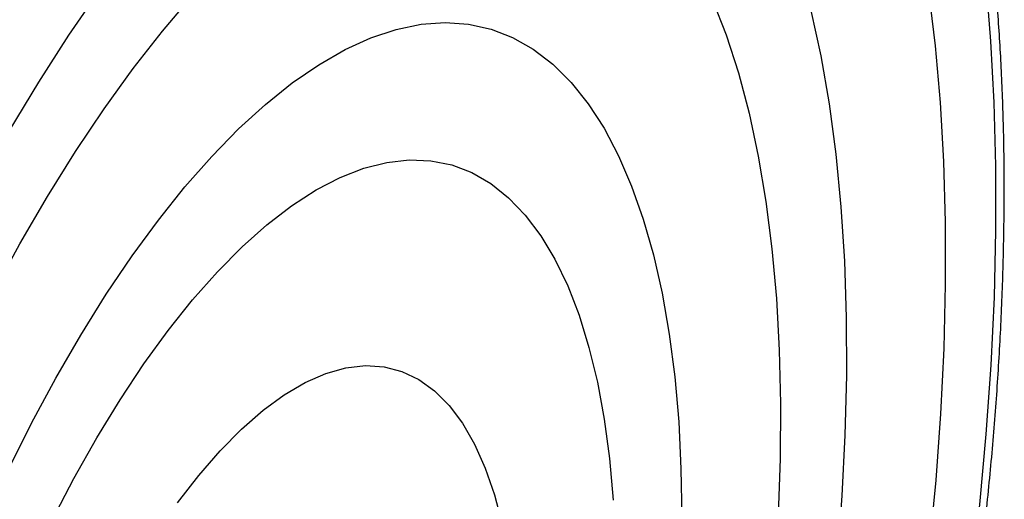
# Paper-space layout '_Trimétrica' of a CAD drawing. Header units: millimetres. Extents: x -135 to 15, y -214 to 63.
# Tile 6 of 7: x -73 to 11, y -38 to 2. Entities that reach past the tile are written whole.
import ezdxf

# ---------------------------------------------------------------- set-up
doc = ezdxf.new("R2010")
doc.units = ezdxf.units.MM

psp = doc.layouts.new('_Trimétrica')

# ---------------------------------------------------------------- linework, layer by layer
at = {"color": 8, "linetype": 'Continuous', "lineweight": 25, "flags": 128}
for points in [[(4.703, -65.588), (5.153, -63.195), (6.236, -56.993), (7.188, -50.831), (8.007, -44.724), (8.692, -38.684), (9.241, -32.724), (9.653, -26.857), (9.927, -21.095), (10.063, -15.452), (10.06, -9.937), (9.919, -4.565), (9.638, 0.655), (9.221, 5.71)], [(-95.076, -57.053), (-93.353, -51.578), (-91.526, -46.169), (-89.599, -40.842), (-87.577, -35.611), (-85.466, -30.489), (-83.271, -25.492), (-80.998, -20.631), (-78.654, -15.921), (-76.245, -11.374), (-73.776, -7.002), (-71.256, -2.818), (-68.69, 1.169), (-66.086, 4.946)], [(-90.682, -59.144), (-89.064, -54.007), (-87.341, -48.937), (-85.521, -43.949), (-83.608, -39.058), (-81.608, -34.278), (-79.527, -29.624), (-77.37, -25.109), (-75.146, -20.748), (-72.86, -16.552), (-70.518, -12.535), (-68.129, -8.709), (-65.699, -5.085), (-63.235, -1.673), (-60.745, 1.515), (-58.236, 4.471)], [(4.337, 4.928), (4.895, 0.269), (5.316, -4.566), (5.6, -9.566), (5.745, -14.72), (5.753, -20.016), (5.622, -25.441), (5.353, -30.984), (4.946, -36.631), (4.402, -42.37), (3.724, -48.187), (2.911, -54.068), (1.967, -60.001), (1.403, -63.225)], [(-14.018, 4.168), (-12.856, 1.187), (-11.818, -2.026), (-10.907, -5.461), (-10.127, -9.107), (-9.478, -12.954), (-8.964, -16.991), (-8.585, -21.204), (-8.343, -25.583), (-8.239, -30.113), (-8.272, -34.781), (-8.444, -39.573), (-8.752, -44.476), (-9.197, -49.473), (-9.777, -54.551), (-10.415, -59.187)], [(-5.663, 3.268), (-4.822, -0.605), (-4.116, -4.682), (-3.545, -8.952), (-3.112, -13.405), (-2.817, -18.027), (-2.661, -22.806), (-2.644, -27.73), (-2.767, -32.785), (-3.03, -37.958), (-3.431, -43.234), (-3.969, -48.6), (-4.644, -54.04), (-5.453, -59.541), (-5.55, -60.15)], [(-73.852, -35.769), (-71.858, -31.779), (-69.801, -27.951), (-67.687, -24.3), (-65.526, -20.84), (-63.323, -17.582), (-61.089, -14.538), (-58.83, -11.72), (-56.555, -9.139), (-54.272, -6.802), (-51.99, -4.72), (-49.717, -2.899), (-47.461, -1.346), (-45.23, -0.067), (-43.033, 0.933), (-40.878, 1.651), (-38.772, 2.085), (-36.723, 2.232), (-34.739, 2.092), (-32.827, 1.666), (-30.994, 0.955), (-29.246, -0.038), (-27.59, -1.31), (-26.032, -2.856), (-24.578, -4.67), (-23.233, -6.746), (-22.001, -9.076), (-20.888, -11.652), (-19.898, -14.464), (-19.033, -17.501), (-18.298, -20.754), (-17.694, -24.21), (-17.225, -27.856), (-16.891, -31.679), (-16.694, -35.666), (-16.635, -39.801)], [(-70.134, -40.071), (-68.261, -36.469), (-66.329, -33.037), (-64.347, -29.791), (-62.322, -26.745), (-60.263, -23.911), (-58.179, -21.302), (-56.079, -18.928), (-53.972, -16.801), (-51.867, -14.929), (-49.773, -13.32), (-47.699, -11.982), (-45.654, -10.919), (-43.647, -10.136), (-41.686, -9.638), (-39.779, -9.425), (-37.935, -9.499), (-36.162, -9.859), (-34.467, -10.504), (-32.857, -11.431), (-31.34, -12.637), (-29.922, -14.116), (-28.609, -15.861), (-27.407, -17.865), (-26.32, -20.12), (-25.353, -22.616), (-24.511, -25.343), (-23.798, -28.288), (-23.215, -31.439), (-22.766, -34.782), (-22.453, -38.304)], [(-59.451, -38.552), (-57.655, -36.22), (-55.84, -34.124), (-54.017, -32.275), (-52.197, -30.685), (-50.39, -29.364), (-48.606, -28.319), (-46.857, -27.555), (-45.152, -27.079), (-43.501, -26.892), (-41.915, -26.995), (-40.403, -27.388), (-38.972, -28.069), (-37.633, -29.033), (-36.392, -30.275), (-35.256, -31.788), (-34.234, -33.563), (-33.33, -35.589), (-32.55, -37.854), (-31.898, -40.346)]]:
    psp.add_lwpolyline(points, dxfattribs=at)
at = {"color": 7, "linetype": 'Continuous', "lineweight": 25}
for points, knots in [([(-25.46, 63.17), (-25.88, 63.237), (-27.152, 63.439), (-29.338, 63.497), (-32.008, 63.36), (-34.733, 62.949), (-37.505, 62.282), (-40.321, 61.353), (-43.175, 60.163), (-46.061, 58.714), (-48.97, 57.008), (-51.897, 55.05), (-54.834, 52.844), (-57.776, 50.396), (-60.716, 47.713), (-63.649, 44.8), (-66.569, 41.664), (-69.473, 38.311), (-72.355, 34.749), (-75.211, 30.984), (-78.035, 27.023), (-80.824, 22.874), (-83.572, 18.544), (-86.275, 14.042), (-88.928, 9.376), (-91.527, 4.554), (-94.067, -0.414), (-96.544, -5.52), (-98.953, -10.754), (-101.29, -16.106), (-103.551, -21.567), (-105.732, -27.126), (-107.829, -32.773), (-109.838, -38.498), (-111.756, -44.29), (-113.578, -50.138), (-115.302, -56.032), (-116.924, -61.96), (-118.442, -67.912), (-119.852, -73.877), (-121.152, -79.843), (-122.34, -85.8), (-123.413, -91.736), (-124.369, -97.641), (-125.207, -103.503), (-125.924, -109.313), (-126.52, -115.058), (-126.993, -120.73), (-127.342, -126.316), (-127.567, -131.808), (-127.666, -137.195), (-127.639, -142.467), (-127.486, -147.615), (-127.208, -152.63), (-126.803, -157.502), (-126.272, -162.224), (-125.616, -166.785), (-124.835, -171.179), (-123.93, -175.396), (-122.901, -179.431), (-121.749, -183.274), (-120.475, -186.92), (-119.08, -190.36), (-117.566, -193.587), (-115.933, -196.593), (-114.186, -199.371), (-112.326, -201.914), (-110.358, -204.213), (-108.288, -206.262), (-106.124, -208.059), (-103.867, -209.584), (-101.898, -210.696), (-100.65, -211.197), (-100.213, -211.373)], [0, 0, 0, 0, 0.0067669, 0.0204969, 0.034287, 0.0481669, 0.0621525, 0.0762458, 0.0904366, 0.1047076, 0.1190386, 0.1334103, 0.1478062, 0.1622137, 0.1766229, 0.1910273, 0.2054236, 0.2198103, 0.2341867, 0.2485527, 0.2629087, 0.2772554, 0.2915934, 0.3059234, 0.3202463, 0.3345627, 0.3488735, 0.3631791, 0.3774804, 0.3917777, 0.4060717, 0.4203629, 0.4346517, 0.4489385, 0.4632238, 0.477508, 0.4917914, 0.5060745, 0.5203576, 0.5346409, 0.5489249, 0.5632099, 0.5774962, 0.5917844, 0.6060747, 0.6203678, 0.6346639, 0.6489637, 0.6632678, 0.6775766, 0.6918908, 0.7062112, 0.7205384, 0.7348733, 0.7492166, 0.7635692, 0.7779318, 0.7923052, 0.8066898, 0.8210858, 0.8354928, 0.8499095, 0.8643331, 0.878758, 0.8931748, 0.9075711, 0.921931, 0.9362346, 0.9504605, 0.9645889, 0.978607, 0.9925138, 1, 1, 1, 1]), ([(5.174, -66.119), (5.439, -64.752), (6.088, -61.402), (6.99, -56.095), (7.894, -50.208), (8.674, -44.37), (9.335, -38.589), (9.873, -32.877), (10.288, -27.244), (10.579, -21.701), (10.744, -16.257), (10.784, -10.922), (10.699, -5.707), (10.487, -0.621), (10.148, 4.328), (9.685, 9.13), (9.095, 13.778), (8.38, 18.261), (7.541, 22.573), (6.577, 26.706), (5.49, 30.651), (4.281, 34.403), (2.95, 37.952), (1.499, 41.293), (-0.071, 44.417), (-1.758, 47.318), (-3.559, 49.986), (-5.47, 52.415), (-7.486, 54.598), (-9.602, 56.527), (-11.808, 58.205), (-14.106, 59.598), (-15.8, 60.48), (-16.749, 60.819), (-16.88, 60.865)], [0, 0, 0, 0, 0.022309, 0.054696, 0.087087, 0.119484, 0.151887, 0.184298, 0.216717, 0.249147, 0.281589, 0.314043, 0.346512, 0.378998, 0.411501, 0.444025, 0.47657, 0.509139, 0.541733, 0.574353, 0.606999, 0.639668, 0.672357, 0.705057, 0.73775, 0.770413, 0.803013, 0.835511, 0.867858, 0.900007, 0.931918, 0.963575, 0.99499, 1, 1, 1, 1])]:
    psp.add_open_spline(points, degree=3, knots=knots, dxfattribs=at)

doc.saveas('drawing.dxf')
